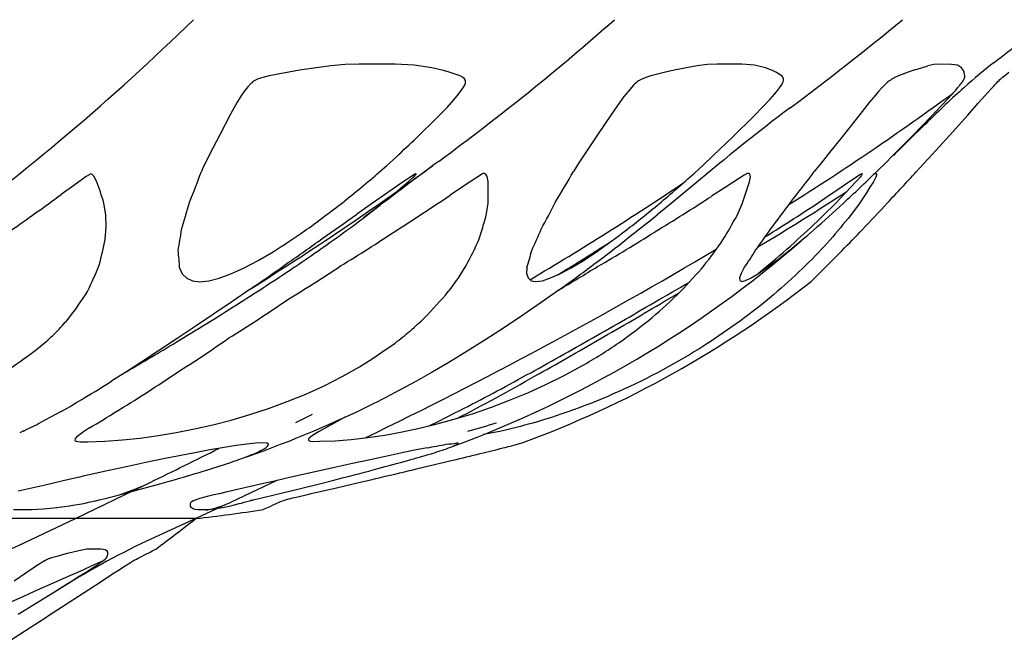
# Model space of a CAD drawing. Header units: millimetres. Extents: x 1250 to 1725, y 0 to 1655.
# Tile 177 of 256: x 1649 to 1691, y 1131 to 1157. Entities that reach past the tile are written whole.
import ezdxf

# ---------------------------------------------------------------- set-up
doc = ezdxf.new("R2010")
doc.units = ezdxf.units.MM
doc.header["$MEASUREMENT"] = 0
doc.layers.add('Crea2D$visibili$tangenti', color=7, linetype='Continuous', true_color=0x000000)

msp = doc.modelspace()

# ---------------------------------------------------------------- linework, layer by layer
at = {"layer": 'Crea2D$visibili$tangenti'}
for p, q in [((1660.987, 1155.144), (1659.687, 1154.898)), ((1662.318, 1155.329), (1660.987, 1155.144)), ((1662.933, 1155.379), (1662.318, 1155.329)), ((1663.524, 1155.393), (1662.933, 1155.379)), ((1665.068, 1155.39), (1663.524, 1155.393)), ((1665.881, 1155.349), (1665.068, 1155.39)), ((1666.628, 1155.235), (1665.881, 1155.349)), ((1667.125, 1155.123), (1666.628, 1155.235)), ((1667.37, 1155.055), (1667.125, 1155.123)), ((1676.973, 1155.14), (1676.598, 1155.053)), ((1677.955, 1155.326), (1676.973, 1155.14)), ((1678.396, 1155.376), (1677.955, 1155.326)), ((1678.809, 1155.39), (1678.396, 1155.376)), ((1679.864, 1155.387), (1678.809, 1155.39)), ((1680.404, 1155.346), (1679.864, 1155.387)), ((1680.874, 1155.232), (1680.404, 1155.346)), ((1681.17, 1155.12), (1680.874, 1155.232)), ((1681.31, 1155.052), (1681.17, 1155.12)), ((1687.201, 1155.138), (1686.958, 1155.051)), ((1688.056, 1155.374), (1687.803, 1155.324)), ((1688.277, 1155.389), (1688.056, 1155.374)), ((1688.811, 1155.386), (1688.277, 1155.389)), ((1689.06, 1155.345), (1688.811, 1155.386)), ((1689.235, 1155.231), (1689.06, 1155.345)), ((1689.322, 1155.118), (1689.235, 1155.231)), ((1689.352, 1155.05), (1689.322, 1155.118)), ((1659.08, 1154.7), (1659.045, 1154.679)), ((1659.129, 1154.726), (1659.08, 1154.7)), ((1659.194, 1154.755), (1659.129, 1154.726)), ((1659.267, 1154.783), (1659.194, 1154.755)), ((1659.47, 1154.845), (1659.267, 1154.783)), ((1659.687, 1154.898), (1659.47, 1154.845)), ((1667.837, 1154.893), (1667.37, 1155.055)), ((1667.944, 1154.838), (1667.837, 1154.893)), ((1668.025, 1154.774), (1667.944, 1154.838)), ((1668.07, 1154.695), (1668.025, 1154.774)), ((1668.074, 1154.645), (1668.07, 1154.695)), ((1675.503, 1154.71), (1675.451, 1154.679)), ((1675.567, 1154.744), (1675.503, 1154.71)), ((1675.634, 1154.775), (1675.567, 1154.744)), ((1675.803, 1154.839), (1675.634, 1154.775)), ((1675.977, 1154.893), (1675.803, 1154.839)), ((1676.598, 1155.053), (1675.977, 1154.893)), ((1681.562, 1154.89), (1681.31, 1155.052)), ((1681.613, 1154.835), (1681.562, 1154.89)), ((1681.643, 1154.77), (1681.613, 1154.835)), ((1681.644, 1154.69), (1681.643, 1154.77)), ((1686.184, 1154.7), (1686.135, 1154.664)), ((1686.239, 1154.737), (1686.184, 1154.7)), ((1686.294, 1154.77), (1686.239, 1154.737)), ((1686.419, 1154.835), (1686.294, 1154.77)), ((1686.542, 1154.89), (1686.419, 1154.835)), ((1686.958, 1155.051), (1686.542, 1154.89)), ((1689.307, 1154.689), (1689.35, 1154.768)), ((1689.35, 1154.768), (1689.372, 1154.833)), ((1689.38, 1154.888), (1689.352, 1155.05)), ((1689.372, 1154.833), (1689.38, 1154.888)), ((1690.788, 1154.648), (1690.837, 1154.695)), ((1690.837, 1154.695), (1690.877, 1154.733)), ((1690.877, 1154.733), (1690.914, 1154.767)), ((1690.914, 1154.767), (1690.99, 1154.833)), ((1690.99, 1154.833), (1691.057, 1154.888)), ((1691.057, 1154.888), (1691.254, 1155.05)), ((1658.777, 1154.42), (1658.655, 1154.266)), ((1658.907, 1154.563), (1658.777, 1154.42)), ((1658.931, 1154.587), (1658.907, 1154.563)), ((1658.983, 1154.633), (1658.931, 1154.587)), ((1659.005, 1154.65), (1658.983, 1154.633)), ((1659.023, 1154.664), (1659.005, 1154.65)), ((1659.045, 1154.679), (1659.023, 1154.664)), ((1667.889, 1154.266), (1667.992, 1154.42)), ((1667.992, 1154.42), (1668.003, 1154.439)), ((1668.003, 1154.439), (1668.033, 1154.499)), ((1668.033, 1154.499), (1668.065, 1154.585)), ((1668.065, 1154.585), (1668.074, 1154.645)), ((1675.15, 1154.401), (1675.018, 1154.248)), ((1675.234, 1154.492), (1675.15, 1154.401)), ((1675.264, 1154.523), (1675.234, 1154.492)), ((1675.296, 1154.554), (1675.264, 1154.523)), ((1675.345, 1154.599), (1675.296, 1154.554)), ((1675.368, 1154.618), (1675.345, 1154.599)), ((1675.388, 1154.634), (1675.368, 1154.618)), ((1675.412, 1154.652), (1675.388, 1154.634)), ((1675.451, 1154.679), (1675.412, 1154.652)), ((1681.269, 1154.134), (1681.393, 1154.283)), ((1681.393, 1154.283), (1681.501, 1154.423)), ((1681.501, 1154.423), (1681.551, 1154.494)), ((1681.551, 1154.494), (1681.584, 1154.547)), ((1681.584, 1154.547), (1681.601, 1154.579)), ((1681.601, 1154.579), (1681.63, 1154.642)), ((1681.63, 1154.642), (1681.644, 1154.69)), ((1685.828, 1154.366), (1685.699, 1154.223)), ((1685.955, 1154.502), (1685.828, 1154.366)), ((1685.976, 1154.523), (1685.955, 1154.502)), ((1686.025, 1154.57), (1685.976, 1154.523)), ((1686.049, 1154.592), (1686.025, 1154.57)), ((1686.071, 1154.611), (1686.049, 1154.592)), ((1686.097, 1154.633), (1686.071, 1154.611)), ((1686.135, 1154.664), (1686.097, 1154.633)), ((1688.878, 1154.164), (1688.987, 1154.287)), ((1688.987, 1154.287), (1689.066, 1154.379)), ((1689.066, 1154.379), (1689.12, 1154.442)), ((1689.12, 1154.442), (1689.142, 1154.469)), ((1689.142, 1154.469), (1689.168, 1154.5)), ((1689.168, 1154.5), (1689.211, 1154.554)), ((1689.211, 1154.554), (1689.233, 1154.583)), ((1689.233, 1154.583), (1689.276, 1154.643)), ((1689.276, 1154.643), (1689.307, 1154.689)), ((1690.363, 1154.189), (1690.501, 1154.341)), ((1690.501, 1154.341), (1690.582, 1154.43)), ((1690.582, 1154.43), (1690.611, 1154.461)), ((1690.611, 1154.461), (1690.643, 1154.496)), ((1690.643, 1154.496), (1690.691, 1154.547)), ((1690.691, 1154.547), (1690.715, 1154.573)), ((1690.715, 1154.573), (1690.732, 1154.59)), ((1690.732, 1154.59), (1690.788, 1154.648)), ((1658.481, 1154.022), (1658.327, 1153.776)), ((1658.655, 1154.266), (1658.481, 1154.022)), ((1667.279, 1153.55), (1667.575, 1153.874)), ((1667.575, 1153.874), (1667.772, 1154.111)), ((1667.772, 1154.111), (1667.889, 1154.266)), ((1674.828, 1154.009), (1674.649, 1153.768)), ((1675.018, 1154.248), (1674.828, 1154.009)), ((1680.765, 1153.581), (1681.064, 1153.901)), ((1681.064, 1153.901), (1681.269, 1154.134)), ((1685.497, 1153.988), (1685.301, 1153.751)), ((1685.699, 1154.223), (1685.497, 1153.988)), ((1688.373, 1153.613), (1688.669, 1153.932)), ((1688.669, 1153.932), (1688.878, 1154.164)), ((1689.949, 1153.725), (1690.234, 1154.045)), ((1690.234, 1154.045), (1690.363, 1154.189)), ((1658.327, 1153.776), (1658.04, 1153.259)), ((1666.867, 1153.129), (1667.279, 1153.55)), ((1674.649, 1153.768), (1674.296, 1153.255)), ((1680.355, 1153.162), (1680.765, 1153.581)), ((1685.301, 1153.751), (1684.893, 1153.241)), ((1687.976, 1153.194), (1688.373, 1153.613)), ((1689.502, 1153.221), (1689.949, 1153.725)), ((1658.04, 1153.259), (1657.578, 1152.385)), ((1665.981, 1152.257), (1666.867, 1153.129)), ((1674.296, 1153.255), (1673.708, 1152.382)), ((1679.478, 1152.291), (1680.355, 1153.162)), ((1684.893, 1153.241), (1684.199, 1152.37)), ((1687.134, 1152.323), (1687.976, 1153.194)), ((1688.723, 1152.35), (1689.502, 1153.221)), ((1657.578, 1152.385), (1657.153, 1151.564)), ((1673.708, 1152.382), (1673.157, 1151.562)), ((1678.629, 1151.476), (1679.478, 1152.291)), ((1684.199, 1152.37), (1683.541, 1151.552)), ((1686.325, 1151.507), (1687.134, 1152.323)), ((1687.978, 1151.534), (1688.723, 1152.35)), ((1657.153, 1151.564), (1656.968, 1151.185)), ((1664.707, 1151.066), (1665.118, 1151.44)), ((1673.157, 1151.562), (1672.91, 1151.185)), ((1678.229, 1151.102), (1678.629, 1151.476)), ((1683.541, 1151.552), (1683.24, 1151.176)), ((1685.947, 1151.133), (1686.325, 1151.507)), ((1687.632, 1151.158), (1687.978, 1151.534)), ((1656.877, 1150.994), (1656.798, 1150.815)), ((1656.968, 1151.185), (1656.877, 1150.994)), ((1664.499, 1150.881), (1664.707, 1151.066)), ((1672.787, 1150.995), (1672.677, 1150.818)), ((1672.91, 1151.185), (1672.787, 1150.995)), ((1677.838, 1150.745), (1678.026, 1150.916)), ((1678.026, 1150.916), (1678.229, 1151.102)), ((1683.089, 1150.987), (1682.952, 1150.812)), ((1683.24, 1151.176), (1683.089, 1150.987)), ((1685.581, 1150.776), (1685.757, 1150.947)), ((1685.757, 1150.947), (1685.947, 1151.133)), ((1687.3, 1150.797), (1687.459, 1150.971)), ((1687.459, 1150.971), (1687.632, 1151.158)), ((1651.886, 1150.593), (1651.347, 1150.216)), ((1652.079, 1150.717), (1651.886, 1150.593)), ((1652.13, 1150.688), (1652.079, 1150.717)), ((1652.206, 1150.613), (1652.13, 1150.688)), ((1652.321, 1150.407), (1652.206, 1150.613)), ((1664.304, 1150.711), (1664.499, 1150.881)), ((1665.738, 1150.59), (1665.448, 1150.395)), ((1665.632, 1150.385), (1665.82, 1150.553)), ((1665.847, 1150.66), (1665.738, 1150.59)), ((1665.82, 1150.553), (1665.888, 1150.617)), ((1665.908, 1150.696), (1665.847, 1150.66)), ((1665.888, 1150.617), (1665.941, 1150.67)), ((1665.928, 1150.708), (1665.908, 1150.696)), ((1665.948, 1150.717), (1665.928, 1150.708)), ((1665.941, 1150.67), (1665.967, 1150.701)), ((1665.969, 1150.725), (1665.948, 1150.717)), ((1665.967, 1150.701), (1665.977, 1150.717)), ((1668.547, 1150.562), (1667.986, 1150.191)), ((1668.8, 1150.718), (1668.547, 1150.562)), ((1668.822, 1150.73), (1668.8, 1150.718)), ((1668.838, 1150.739), (1668.822, 1150.73)), ((1668.882, 1150.726), (1668.842, 1150.739)), ((1668.949, 1150.671), (1668.882, 1150.726)), ((1668.993, 1150.594), (1668.949, 1150.671)), ((1669.033, 1150.388), (1668.993, 1150.594)), ((1678.176, 1150.567), (1678.253, 1150.626)), ((1679.716, 1150.504), (1679.147, 1150.136)), ((1679.962, 1150.656), (1679.716, 1150.504)), ((1680.043, 1150.703), (1679.962, 1150.656)), ((1680.078, 1150.721), (1680.043, 1150.703)), ((1680.092, 1150.727), (1680.078, 1150.721)), ((1680.111, 1150.732), (1680.1, 1150.73)), ((1680.125, 1150.734), (1680.111, 1150.732)), ((1680.152, 1150.731), (1680.125, 1150.734)), ((1680.184, 1150.716), (1680.152, 1150.731)), ((1680.219, 1150.66), (1680.184, 1150.716)), ((1680.192, 1150.378), (1680.228, 1150.583)), ((1680.228, 1150.583), (1680.219, 1150.66)), ((1684.517, 1150.431), (1684.75, 1150.59)), ((1684.905, 1150.578), (1684.727, 1150.376)), ((1684.75, 1150.59), (1684.818, 1150.635)), ((1684.818, 1150.635), (1684.866, 1150.666)), ((1684.866, 1150.666), (1684.895, 1150.684)), ((1684.895, 1150.684), (1684.913, 1150.694)), ((1684.963, 1150.652), (1684.905, 1150.578)), ((1684.913, 1150.694), (1684.93, 1150.704)), ((1684.93, 1150.704), (1684.961, 1150.719)), ((1684.961, 1150.719), (1684.975, 1150.724)), ((1684.995, 1150.708), (1684.963, 1150.652)), ((1684.991, 1150.725), (1684.997, 1150.717)), ((1685.48, 1150.697), (1685.508, 1150.711)), ((1651.347, 1150.216), (1650.809, 1149.827)), ((1665.448, 1150.395), (1664.103, 1149.466)), ((1665.187, 1150.004), (1665.632, 1150.385)), ((1667.986, 1150.191), (1667.414, 1149.805)), ((1669.033, 1149.443), (1669.033, 1150.388)), ((1677.845, 1150.271), (1676.847, 1149.45)), ((1679.147, 1150.136), (1678.562, 1149.754)), ((1679.882, 1149.435), (1680.192, 1150.378)), ((1684.727, 1150.376), (1683.841, 1149.44)), ((1683.977, 1150.059), (1684.517, 1150.431)), ((1683.409, 1149.674), (1683.977, 1150.059)), ((1652.712, 1148.966), (1652.634, 1149.465)), ((1664.103, 1149.466), (1663.415, 1148.983)), ((1668.957, 1148.946), (1669.033, 1149.443)), ((1676.847, 1149.45), (1676.25, 1148.966)), ((1679.657, 1148.94), (1679.882, 1149.435)), ((1683.841, 1149.44), (1683.35, 1148.949)), ((1652.73, 1148.446), (1652.712, 1148.966)), ((1652.691, 1147.915), (1652.73, 1148.446)), ((1680.87, 1148.041), (1681.036, 1148.144)), ((1659.22, 1147.016), (1659.86, 1147.39)), ((1673.128, 1147.036), (1673.7, 1147.415)), ((1681.387, 1147.049), (1681.872, 1147.432)), ((1683.756, 1147.054), (1684.136, 1147.441)), ((1658.588, 1146.685), (1659.22, 1147.016)), ((1667.748, 1146.246), (1668.103, 1146.806)), ((1672.574, 1146.7), (1673.128, 1147.036)), ((1679.964, 1146.712), (1679.835, 1146.463)), ((1681.003, 1146.823), (1680.567, 1146.465)), ((1680.932, 1146.71), (1681.387, 1147.049)), ((1683.167, 1146.464), (1683.419, 1146.714)), ((1683.419, 1146.714), (1683.756, 1147.054)), ((1655.865, 1146.7), (1655.982, 1146.451)), ((1655.982, 1146.451), (1656.169, 1146.262)), ((1657.554, 1146.261), (1658.055, 1146.444)), ((1658.055, 1146.444), (1658.588, 1146.685)), ((1670.684, 1146.708), (1670.678, 1146.459)), ((1670.678, 1146.459), (1670.74, 1146.269)), ((1671.702, 1146.269), (1672.117, 1146.455)), ((1672.013, 1146.407), (1672.368, 1146.628)), ((1672.117, 1146.455), (1672.574, 1146.7)), ((1679.835, 1146.463), (1679.768, 1146.273)), ((1680.261, 1146.272), (1680.571, 1146.461)), ((1680.571, 1146.461), (1680.932, 1146.71)), ((1682.975, 1146.274), (1683.167, 1146.464)), ((1656.169, 1146.262), (1656.418, 1146.148)), ((1656.418, 1146.148), (1656.736, 1146.109)), ((1656.736, 1146.109), (1657.117, 1146.149)), ((1657.117, 1146.149), (1657.554, 1146.261)), ((1670.74, 1146.269), (1670.87, 1146.154)), ((1670.87, 1146.154), (1671.074, 1146.114)), ((1671.074, 1146.114), (1671.356, 1146.154)), ((1671.356, 1146.154), (1671.702, 1146.269)), ((1679.768, 1146.273), (1679.774, 1146.157)), ((1679.774, 1146.157), (1679.858, 1146.117)), ((1679.858, 1146.117), (1680.023, 1146.157)), ((1680.023, 1146.157), (1680.261, 1146.272)), ((1682.816, 1146.117), (1682.857, 1146.158)), ((1682.857, 1146.158), (1682.975, 1146.274)), ((1658.883, 1145.796), (1658.102, 1145.258)), ((1672.061, 1145.76), (1671.301, 1145.222)), ((1658.102, 1145.258), (1657.316, 1144.723)), ((1671.301, 1145.222), (1670.515, 1144.681)), ((1657.316, 1144.723), (1656.537, 1144.199)), ((1670.515, 1144.681), (1669.726, 1144.154)), ((1656.537, 1144.199), (1655.763, 1143.683)), ((1669.726, 1144.154), (1668.936, 1143.641)), ((1655.763, 1143.683), (1655.003, 1143.182)), ((1668.936, 1143.641), (1668.145, 1143.144)), ((1655.003, 1143.182), (1654.255, 1142.695)), ((1668.145, 1143.144), (1667.352, 1142.662)), ((1654.255, 1142.695), (1653.594, 1142.269)), ((1667.352, 1142.662), (1666.639, 1142.243)), ((1672.272, 1142.103), (1673.038, 1142.519)), ((1653.594, 1142.269), (1652.975, 1141.877)), ((1662.801, 1142.059), (1663.549, 1142.479)), ((1666.639, 1142.243), (1665.95, 1141.853)), ((1671.503, 1141.721), (1672.272, 1142.103)), ((1661.251, 1141.316), (1662.032, 1141.671)), ((1662.032, 1141.671), (1662.801, 1142.059)), ((1665.95, 1141.853), (1665.284, 1141.49)), ((1670.727, 1141.369), (1671.503, 1141.721)), ((1660.459, 1140.993), (1661.251, 1141.316)), ((1665.284, 1141.49), (1664.641, 1141.156)), ((1669.952, 1141.048), (1670.727, 1141.369)), ((1659.658, 1140.699), (1660.459, 1140.993)), ((1664.641, 1141.156), (1664.408, 1141.039)), ((1669.179, 1140.756), (1669.952, 1141.048)), ((1650.81, 1140.575), (1650.358, 1140.325)), ((1658.071, 1140.207), (1658.861, 1140.438)), ((1658.861, 1140.438), (1659.658, 1140.699)), ((1660.822, 1140.099), (1661.543, 1140.459)), ((1666.905, 1140.151), (1667.618, 1140.51)), ((1667.628, 1140.253), (1668.403, 1140.492)), ((1668.403, 1140.492), (1669.179, 1140.756)), ((1650.358, 1140.325), (1649.937, 1140.102)), ((1656.503, 1139.825), (1657.285, 1140.003)), ((1657.285, 1140.003), (1658.071, 1140.207)), ((1662.72, 1140.218), (1662.082, 1139.865)), ((1662.917, 1140.327), (1662.72, 1140.218)), ((1666.106, 1139.859), (1666.862, 1140.043)), ((1666.515, 1139.957), (1666.905, 1140.151)), ((1666.862, 1140.043), (1667.628, 1140.253)), ((1649.2, 1139.739), (1649.043, 1139.667)), ((1651.759, 1139.7), (1651.532, 1139.538)), ((1652.021, 1139.867), (1651.759, 1139.7)), ((1654.946, 1139.542), (1655.722, 1139.671)), ((1655.722, 1139.671), (1656.503, 1139.825)), ((1661.792, 1139.701), (1661.538, 1139.544)), ((1662.082, 1139.865), (1661.792, 1139.701)), ((1664.622, 1139.567), (1665.36, 1139.7)), ((1665.36, 1139.7), (1666.106, 1139.859)), ((1651.405, 1139.399), (1651.398, 1139.353)), ((1651.398, 1139.353), (1651.415, 1139.325)), ((1651.454, 1139.466), (1651.405, 1139.399)), ((1651.415, 1139.325), (1651.437, 1139.311)), ((1651.437, 1139.311), (1651.474, 1139.298)), ((1651.532, 1139.538), (1651.454, 1139.466)), ((1651.474, 1139.298), (1651.511, 1139.29)), ((1651.511, 1139.29), (1651.618, 1139.281)), ((1651.618, 1139.281), (1651.935, 1139.283)), ((1651.935, 1139.283), (1652.682, 1139.31)), ((1652.682, 1139.31), (1653.428, 1139.359)), ((1653.428, 1139.359), (1654.181, 1139.437)), ((1654.181, 1139.437), (1654.946, 1139.542)), ((1658.736, 1139.181), (1658.277, 1139.118)), ((1659.113, 1139.221), (1658.736, 1139.181)), ((1659.401, 1139.234), (1659.113, 1139.221)), ((1659.585, 1139.218), (1659.401, 1139.234)), ((1659.667, 1139.175), (1659.585, 1139.218)), ((1661.385, 1139.417), (1661.361, 1139.373)), ((1661.361, 1139.373), (1661.363, 1139.346)), ((1661.363, 1139.346), (1661.377, 1139.331)), ((1661.377, 1139.331), (1661.406, 1139.317)), ((1661.45, 1139.479), (1661.385, 1139.417)), ((1661.406, 1139.317), (1661.44, 1139.308)), ((1661.44, 1139.308), (1661.544, 1139.297)), ((1661.538, 1139.544), (1661.45, 1139.479)), ((1661.544, 1139.297), (1661.838, 1139.299)), ((1661.838, 1139.299), (1662.507, 1139.326)), ((1662.507, 1139.326), (1663.19, 1139.377)), ((1663.19, 1139.377), (1663.896, 1139.458)), ((1663.896, 1139.458), (1664.622, 1139.567)), ((1667.758, 1139.214), (1667.692, 1139.229)), ((1667.718, 1139.172), (1667.758, 1139.214)), ((1670.27, 1139.172), (1670.428, 1139.214)), ((1670.428, 1139.214), (1670.484, 1139.228)), ((1656.513, 1138.811), (1655.852, 1138.683)), ((1657.152, 1138.929), (1656.513, 1138.811)), ((1657.766, 1139.036), (1657.152, 1138.929)), ((1658.277, 1139.118), (1657.766, 1139.036)), ((1665.29, 1138.79), (1664.661, 1138.656)), ((1665.885, 1138.914), (1665.29, 1138.79)), ((1666.429, 1139.024), (1665.885, 1138.914)), ((1654.421, 1138.391), (1653.659, 1138.229)), ((1655.18, 1138.548), (1654.421, 1138.391)), ((1655.852, 1138.683), (1655.18, 1138.548)), ((1663.248, 1138.35), (1662.479, 1138.18)), ((1664.004, 1138.515), (1663.248, 1138.35)), ((1664.661, 1138.656), (1664.004, 1138.515)), ((1652.84, 1138.052), (1652.003, 1137.866)), ((1653.659, 1138.229), (1652.84, 1138.052)), ((1661.651, 1137.996), (1660.806, 1137.806)), ((1662.479, 1138.18), (1661.651, 1137.996)), ((1651.146, 1137.669), (1650.133, 1137.432)), ((1651.598, 1137.774), (1651.146, 1137.669)), ((1651.815, 1137.824), (1651.598, 1137.774)), ((1652.003, 1137.866), (1651.815, 1137.824)), ((1654.189, 1137.254), (1655.08, 1137.499)), ((1655.08, 1137.499), (1655.484, 1137.613)), ((1655.484, 1137.613), (1655.685, 1137.67)), ((1655.685, 1137.67), (1655.866, 1137.723)), ((1659.443, 1137.492), (1657.842, 1137.125)), ((1660.01, 1137.623), (1658.067, 1136.707)), ((1659.922, 1137.603), (1659.443, 1137.492)), ((1660.39, 1137.711), (1659.922, 1137.603)), ((1660.61, 1137.762), (1660.39, 1137.711)), ((1660.806, 1137.806), (1660.61, 1137.762)), ((1660.976, 1137.275), (1661.945, 1137.518)), ((1661.945, 1137.518), (1662.386, 1137.63)), ((1662.386, 1137.63), (1662.605, 1137.686)), ((1662.558, 1137.314), (1663.568, 1137.552)), ((1662.605, 1137.686), (1662.799, 1137.736)), ((1663.568, 1137.552), (1664.023, 1137.661)), ((1664.023, 1137.661), (1664.247, 1137.714)), ((1664.247, 1137.714), (1664.439, 1137.76)), ((1650.133, 1137.432), (1648.98, 1137.165)), ((1651.428, 1136.005), (1654.366, 1137.425)), ((1653.241, 1137.003), (1654.189, 1137.254)), ((1657.565, 1137.062), (1657.326, 1137.008)), ((1657.842, 1137.125), (1657.565, 1137.062)), ((1659.954, 1137.027), (1660.976, 1137.275)), ((1661.275, 1137.017), (1661.485, 1137.065)), ((1661.485, 1137.065), (1662.558, 1137.314)), ((1651.315, 1136.571), (1651.691, 1136.637)), ((1651.691, 1136.637), (1651.836, 1136.665)), ((1651.836, 1136.665), (1651.988, 1136.695)), ((1651.988, 1136.695), (1652.136, 1136.727)), ((1652.136, 1136.727), (1652.252, 1136.753)), ((1652.252, 1136.753), (1652.29, 1136.763)), ((1652.29, 1136.763), (1652.439, 1136.799)), ((1652.439, 1136.799), (1652.684, 1136.861)), ((1652.684, 1136.861), (1653.241, 1137.003)), ((1656.318, 1136.629), (1656.314, 1136.565)), ((1656.327, 1136.657), (1656.318, 1136.629)), ((1656.347, 1136.688), (1656.327, 1136.657)), ((1656.385, 1136.722), (1656.347, 1136.688)), ((1656.447, 1136.758), (1656.385, 1136.722)), ((1656.57, 1136.807), (1656.447, 1136.758)), ((1656.647, 1136.833), (1656.57, 1136.807)), ((1656.724, 1136.856), (1656.647, 1136.833)), ((1656.85, 1136.891), (1656.724, 1136.856)), ((1656.924, 1136.91), (1656.85, 1136.891)), ((1656.946, 1136.915), (1656.924, 1136.91)), ((1657.043, 1136.94), (1656.946, 1136.915)), ((1657.161, 1136.969), (1657.043, 1136.94)), ((1657.326, 1137.008), (1657.161, 1136.969)), ((1658.146, 1136.572), (1658.406, 1136.638)), ((1658.406, 1136.638), (1658.509, 1136.666)), ((1658.509, 1136.666), (1658.621, 1136.697)), ((1658.621, 1136.697), (1658.74, 1136.73)), ((1658.74, 1136.73), (1658.866, 1136.764)), ((1658.866, 1136.764), (1658.925, 1136.78)), ((1658.925, 1136.78), (1658.977, 1136.794)), ((1658.981, 1136.795), (1659.003, 1136.8)), ((1659.003, 1136.8), (1659.059, 1136.814)), ((1659.059, 1136.814), (1659.248, 1136.859)), ((1659.248, 1136.859), (1659.373, 1136.889)), ((1659.373, 1136.889), (1659.954, 1137.027)), ((1659.828, 1136.57), (1659.963, 1136.635)), ((1659.963, 1136.635), (1660.02, 1136.663)), ((1660.02, 1136.663), (1660.088, 1136.694)), ((1660.088, 1136.694), (1660.168, 1136.728)), ((1660.168, 1136.728), (1660.267, 1136.764)), ((1660.267, 1136.764), (1660.329, 1136.784)), ((1660.329, 1136.784), (1660.399, 1136.806)), ((1660.399, 1136.806), (1660.427, 1136.814)), ((1660.427, 1136.814), (1660.477, 1136.828)), ((1660.477, 1136.828), (1660.487, 1136.831)), ((1660.487, 1136.831), (1660.518, 1136.839)), ((1660.518, 1136.839), (1660.581, 1136.855)), ((1660.581, 1136.855), (1660.595, 1136.858)), ((1660.595, 1136.858), (1660.613, 1136.863)), ((1660.613, 1136.863), (1660.69, 1136.881)), ((1660.69, 1136.881), (1660.791, 1136.905)), ((1660.791, 1136.905), (1660.966, 1136.946)), ((1660.966, 1136.946), (1661.275, 1137.017)), ((1648.773, 1136.385), (1649.174, 1136.382)), ((1649.174, 1136.382), (1649.573, 1136.39)), ((1649.573, 1136.39), (1649.808, 1136.4)), ((1649.808, 1136.4), (1650.06, 1136.417)), ((1650.06, 1136.417), (1650.632, 1136.475)), ((1650.632, 1136.475), (1650.841, 1136.501)), ((1650.841, 1136.501), (1651.074, 1136.534)), ((1651.074, 1136.534), (1651.315, 1136.571)), ((1656.314, 1136.565), (1656.325, 1136.518)), ((1656.325, 1136.518), (1656.428, 1136.427)), ((1656.428, 1136.427), (1656.516, 1136.401)), ((1656.516, 1136.401), (1656.654, 1136.389)), ((1657.845, 1136.603), (1656.562, 1136.005)), ((1656.654, 1136.389), (1656.859, 1136.386)), ((1656.859, 1136.386), (1657.063, 1136.393)), ((1657.334, 1136.412), (1657.001, 1136.352)), ((1657.063, 1136.393), (1657.188, 1136.403)), ((1657.188, 1136.403), (1657.333, 1136.419)), ((1657.333, 1136.419), (1657.693, 1136.477)), ((1657.693, 1136.477), (1657.983, 1136.535)), ((1657.983, 1136.535), (1658.146, 1136.572)), ((1659.439, 1136.392), (1659.453, 1136.404)), ((1659.453, 1136.404), (1659.516, 1136.431)), ((1659.516, 1136.431), (1659.726, 1136.523)), ((1659.726, 1136.523), (1659.828, 1136.57)), ((1651.428, 1136.005), (1641.316, 1136.005)), ((1656.562, 1136.005), (1651.428, 1136.005)), ((1656.562, 1136.005), (1654.456, 1135.043)), ((1651.141, 1134.528), (1651.071, 1134.51)), ((1651.692, 1134.655), (1651.141, 1134.528)), ((1651.911, 1134.689), (1651.692, 1134.655)), ((1652.093, 1134.7), (1651.911, 1134.689)), ((1652.515, 1134.698), (1652.093, 1134.7)), ((1652.694, 1134.669), (1652.515, 1134.698)), ((1652.788, 1134.591), (1652.694, 1134.669)), ((1652.804, 1134.556), (1652.788, 1134.591)), ((1652.811, 1134.514), (1652.804, 1134.556)), ((1654.485, 1134.509), (1654.52, 1134.527)), ((1654.757, 1134.654), (1654.822, 1134.688)), ((1654.822, 1134.688), (1654.847, 1134.699)), ((1650.035, 1134.158), (1649.904, 1134.077)), ((1650.072, 1134.18), (1650.037, 1134.16)), ((1650.084, 1134.187), (1650.072, 1134.18)), ((1650.097, 1134.194), (1650.084, 1134.187)), ((1650.111, 1134.201), (1650.097, 1134.194)), ((1650.139, 1134.216), (1650.111, 1134.201)), ((1650.18, 1134.235), (1650.139, 1134.216)), ((1650.228, 1134.256), (1650.18, 1134.235)), ((1650.279, 1134.277), (1650.228, 1134.256)), ((1650.401, 1134.32), (1650.279, 1134.277)), ((1650.519, 1134.357), (1650.401, 1134.32)), ((1650.631, 1134.39), (1650.519, 1134.357)), ((1650.914, 1134.468), (1650.631, 1134.39)), ((1651.071, 1134.51), (1650.914, 1134.468)), ((1652.461, 1134.101), (1652.511, 1134.135)), ((1652.511, 1134.135), (1652.536, 1134.153)), ((1652.536, 1134.153), (1652.588, 1134.19)), ((1652.588, 1134.191), (1652.627, 1134.22)), ((1652.628, 1134.221), (1652.69, 1134.273)), ((1652.69, 1134.273), (1652.733, 1134.317)), ((1652.733, 1134.317), (1652.762, 1134.355)), ((1652.762, 1134.355), (1652.78, 1134.388)), ((1652.78, 1134.388), (1652.807, 1134.467)), ((1652.807, 1134.467), (1652.811, 1134.514)), ((1653.612, 1134.029), (1653.744, 1134.112)), ((1653.744, 1134.112), (1653.754, 1134.118)), ((1653.754, 1134.118), (1653.797, 1134.145)), ((1653.797, 1134.145), (1653.818, 1134.158)), ((1653.818, 1134.158), (1653.831, 1134.165)), ((1653.831, 1134.165), (1653.886, 1134.198)), ((1653.886, 1134.198), (1653.931, 1134.224)), ((1653.931, 1134.224), (1654.022, 1134.274)), ((1654.022, 1134.274), (1654.104, 1134.317)), ((1654.104, 1134.317), (1654.179, 1134.355)), ((1654.179, 1134.355), (1654.245, 1134.388)), ((1654.245, 1134.388), (1654.403, 1134.466)), ((1654.403, 1134.466), (1654.485, 1134.509)), ((1649.62, 1133.892), (1649.302, 1133.675)), ((1649.76, 1133.984), (1649.62, 1133.892)), ((1649.904, 1134.077), (1649.76, 1133.984)), ((1651.587, 1133.537), (1651.918, 1133.747)), ((1651.918, 1133.747), (1652.147, 1133.894)), ((1652.147, 1133.894), (1652.286, 1133.984)), ((1652.286, 1133.984), (1652.424, 1134.076)), ((1652.424, 1134.076), (1652.437, 1134.085)), ((1652.437, 1134.085), (1652.461, 1134.101)), ((1653.005, 1133.638), (1653.331, 1133.849)), ((1653.331, 1133.849), (1653.47, 1133.938)), ((1653.47, 1133.938), (1653.612, 1134.029)), ((1649.302, 1133.675), (1648.805, 1133.326)), ((1651.132, 1133.252), (1651.587, 1133.537)), ((1651.553, 1132.691), (1652.476, 1133.293)), ((1652.476, 1133.293), (1653.005, 1133.638)), ((1650.164, 1132.65), (1651.132, 1133.252)), ((1649.24, 1132.082), (1650.164, 1132.65)), ((1650.673, 1132.122), (1651.553, 1132.691)), ((1648.973, 1131.92), (1649.24, 1132.082)), ((1650.268, 1131.86), (1650.673, 1132.122)), ((1648.454, 1130.678), (1649.882, 1131.609)), ((1649.882, 1131.609), (1650.066, 1131.729)), ((1650.066, 1131.729), (1650.268, 1131.86))]:
    msp.add_line(p, q, dxfattribs=at)
for points in [[(1685.529, 1150.719), (1685.555, 1150.727), (1685.571, 1150.729), (1685.592, 1150.725), (1685.608, 1150.71), (1685.609, 1150.654), (1685.584, 1150.578), (1685.475, 1150.375), (1685.33, 1150.145), (1685.179, 1149.909), (1684.865, 1149.435), (1684.501, 1148.942, -0.006707), (1683.63, 1147.894, -0.008369), (1682.594, 1146.809, -0.009624), (1681.386, 1145.701, -0.033081), (1678.508, 1143.548)], [(1667.703, 1140.276, 0.012732), (1671.017, 1142.079, 0.009218), (1673.785, 1143.664, 0.007906), (1676.556, 1145.273), (1677.188, 1145.631)], [(1678.508, 1143.548, -0.073781), (1670.938, 1140.074, -0.006028), (1669.539, 1139.72), (1668.826, 1139.583)]]:
    msp.add_lwpolyline(points, format="xyb", dxfattribs=at)
for centre, radius, start, end in [((1584.915, 1230.639), 102.461, 306.21384, 314.28661), ((1604.92, 1235.843), 104.886, 306.24818, 311.50329), ((1618.542, 1239.267), 106.617, 306.47648, 309.74724), ((1626.236, 1239.963), 106.234, 307.31243, 308.9042), ((1681.902, 1173.41), 19.024, 286.1726, 288.0711), ((1615.048, 1255.286), 125.208, 302.25611, 306.13335), ((1740.971, 1075.576), 97.797, 127.13956, 130.20169), ((1599.657, 1221.483), 95.87, 313.06303, 313.77321), ((1588.936, 1257.74), 131.997, 301.99868, 306.07476), ((1837.658, 920.768), 286.828, 126.52704, 127.33213), ((1627.9, 1161.282), 30.735, 337.4381, 340.0886), ((1603.714, 1222.615), 94.029, 308.8651, 310.11943), ((1636.908, 1170.947), 41.043, 328.4888, 330.6305), ((1617.339, 1218.897), 91.131, 310.34057, 311.59639), ((1639.429, 1183.21), 54.258, 321.5783, 323.3359), ((1628.493, 1209.605), 81.975, 312.80584, 314.13993), ((1636.249, 1196.838), 68.745, 316.45881, 317.954), ((1639.709, 1145.697), 13.463, 16.2516, 20.4792), ((1598.021, 1268.861), 142.641, 300.68909, 303.78899), ((1629.473, 1178.402), 35.662, 304.593, 306.7469), ((1635.645, 1185.662), 46.306, 305.7356, 309.6408), ((1641.393, 1187.73), 45.993, 302.7046, 304.4551), ((1648.788, 1195.019), 54.18, 301.8198, 303.3354), ((1624.509, 1241.596), 109.437, 300.80235, 303.14121), ((1650.996, 1197.679), 57.924, 302.63179, 304.02721), ((1636.968, 1154.536), 19.963, 341.927, 345.3577), ((1615.918, 1210.69), 77.112, 305.9637, 307.36406), ((1648.008, 1161.385), 26.686, 330.7605, 333.5406), ((1630.895, 1204.619), 71.482, 308.02033, 309.46645), ((1652.211, 1170.818), 36.585, 322.111, 324.3437), ((1642.633, 1194.403), 61.214, 311.17704, 312.76381), ((1650.106, 1182.359), 48.735, 315.7364, 317.5758), ((1627.652, 1179.174), 37.347, 304.1949, 306.2218), ((1598.869, 1238.72), 110.539, 304.79939, 305.72692), ((1638.758, 1190.157), 49.467, 302.1428, 303.7536), ((1643.794, 1156.016), 26.137, 341.9119, 344.3076), ((1618.522, 1220.172), 91.667, 307.99591, 309.03247), ((1645.35, 1199.229), 59.573, 301.12402, 302.49474), ((1648.454, 1166.234), 35.675, 329.0677, 331.0023), ((1646.354, 1204.416), 66.101, 301.64671, 302.87164), ((1634.536, 1199.604), 70.347, 312.70079, 313.93964), ((1643.697, 1149.839), 12.34, 348.7841, 353.0357), ((1626.645, 1199.221), 61.56, 302.65327, 304.15156), ((1623.559, 1202.246), 66.826, 303.61425, 305.84259), ((1634.265, 1194.173), 55.283, 301.0023, 303.8718), ((1656.485, 1154.385), 15.992, 334.2874, 337.8282), ((1642.478, 1191.526), 54.042, 305.2902, 306.8955), ((1639.334, 1206.482), 68.907, 299.91725, 302.28896), ((1662.232, 1161.153), 22.789, 323.0372, 325.818), ((1654.361, 1181.143), 43.511, 309.217, 311.0494), ((1661.287, 1170.367), 32.368, 314.9034, 317.1243), ((1635.852, 1151.226), 17.161, 345.1248, 348.8743), ((1613.32, 1215.224), 83.012, 304.59135, 305.86432), ((1651.015, 1184.051), 47.904, 290.1839, 310.953), ((1647.845, 1157.414), 22.868, 332.3613, 335.4163), ((1632.339, 1212.258), 76.874, 301.37933, 303.08055), ((1629.906, 1205.065), 72.755, 306.86163, 308.25524), ((1652.645, 1166.425), 32.262, 322.551, 324.9471), ((1642.784, 1191.849), 59.059, 310.32585, 311.92288), ((1648.57, 1146.45), 7.299, 1.9632, 7.7898), ((1574.794, 1323.08), 204.063, 295.85668, 300.63166), ((1663.032, 1149.276), 8.071, 341.4501, 346.9045), ((1670.265, 1153.489), 11.833, 325.0585, 329.3163), ((1637.713, 1152.733), 15.868, 333.6818, 338.1246), ((1621.134, 1201.591), 67.366, 304.08122, 305.70286), ((1628.304, 1198.301), 61.964, 301.25094, 303.76169), ((1631.025, 1215.443), 80.864, 300.4935, 301.85323), ((1635.917, 1196.471), 62.273, 305.47947, 307.17984), ((1654.153, 1167.524), 31.783, 316.607, 319.3242), ((1610.033, 1221.865), 90.653, 302.18508, 303.86909), ((1649.184, 1159.498), 22.809, 322.7309, 324.478), ((1654.703, 1181.957), 45.55, 290.2711, 308.1111), ((1625.606, 1234.682), 102.731, 299.45131, 300.42327), ((1637.611, 1154.76), 16.951, 323.0528, 327.6828), ((1648.678, 1161.586), 24.513, 316.029, 319.5616), ((1653.993, 1169.902), 33.572, 311.0476, 313.8453), ((1601.017, 1234.672), 106.298, 300.97067, 302.62101), ((1625.957, 1195.411), 60.812, 301.76532, 304.5554), ((1618.577, 1242.095), 112.669, 299.07082, 300.71037), ((1636.648, 1157.172), 19.218, 316.8274, 319.0263), ((1647.614, 1164.526), 27.355, 311.4414, 313.1443), ((1652.814, 1173.807), 37.33, 305.7289, 308.4749), ((1635.664, 1159.407), 21.486, 312.1874, 314.2761), ((1646.64, 1167.094), 29.94, 307.9713, 309.5849), ((1633.912, 1163.772), 25.948, 304.7858, 308.5788), ((1605.286, 1226.293), 96.92, 299.89601, 301.35595), ((1629.457, 1184.193), 49.518, 301.8136, 305.1575), ((1645.073, 1171.717), 34.587, 302.2888, 305.3044), ((1623.858, 1228.597), 98.325, 298.31366, 300.20258), ((1651.784, 1177.464), 40.92, 302.6361, 303.9088), ((1651.182, 1180.095), 43.47, 300.1847, 301.4343), ((1633.982, 1173.075), 37.739, 300.5876, 304.8747), ((1638.136, 1164.667), 27.195, 300.2126, 303.0694), ((1633.098, 1209.079), 76.768, 296.72201, 299.15214), ((1640.338, 1159.675), 21.782, 298.7341, 301.8147), ((1642.239, 1185.527), 49.706, 289.3797, 296.4869), ((1636.741, 1165.895), 30.182, 300.4161, 303.0171), ((1643.104, 1153.049), 14.64, 294.6094, 297.8231), ((1656.274, 1182.506), 44.398, 285.5374, 287.1852), ((1659.197, 1139.415), 0.528, 311.1235, 332.9336), ((1663.124, 1159.109), 20.356, 279.3453, 281.6678), ((1666.613, 1146.192), 7.046, 275.1043, 278.805), ((1666.248, 1142.154), 3.325, 289.3161, 296.2489), ((1667.46, 1148.953), 10.176, 282.5203, 286.0259), ((1506.416, 1440.598), 337.347, 296.05961, 296.61482), ((1652.786, 1154.111), 16.569, 289.3499, 292.1879), ((1656.844, 1143.853), 5.539, 293.3898, 299.1755), ((1657.704, 1167.418), 29.995, 285.2801, 287.2449), ((1662.697, 1152.018), 13.809, 286.4009, 289.6812), ((1657.545, 1182.121), 44.755, 282.8886, 284.4297), ((1663.089, 1163.439), 25.29, 282.8129, 285.0742), ((1647.211, 1170.202), 33.598, 287.2938, 289.2279), ((1651.317, 1188.323), 51.848, 284.5257, 286.0009), ((1650.8, 1205.285), 68.853, 282.82756, 284.06034), ((1639.835, 1193.473), 58.009, 286.04341, 287.41736), ((1643.193, 1216.104), 80.784, 284.04596, 285.16122), ((1642.527, 1234.069), 98.771, 282.81723, 283.79993), ((1650.525, 1145.932), 9.329, 287.7845, 295.9991), ((1655.838, 1141.598), 5.375, 284.8684, 294.4968), ((1649.247, 1202.082), 66.481, 276.31668, 278.81726), ((1422.602, 1619.063), 534.516, 294.8325, 295.34707), ((1605.783, 1200.742), 82.277, 306.61369, 308.10994), ((1670.547, 1101.419), 37.275, 115.5745, 122.2541), ((1653.062, 1137.527), 3.336, 295.9171, 300.5403), ((1343.344, 1822.138), 754.25, 293.645343, 294.204713)]:
    msp.add_arc(centre, radius, start, end, dxfattribs=at)
msp.add_open_spline([(1690.631, 1155.471), (1690.223, 1155.16), (1689.792, 1154.799), (1688.839, 1153.943), (1688.305, 1153.434), (1687.269, 1152.424), (1686.815, 1151.974), (1686.332, 1151.501)], degree=3, knots=[0, 0, 0, 0, 3.538937, 3.538937, 7.317574, 7.317574, 10.076382, 10.076382, 10.076382, 10.076382], dxfattribs=at)

doc.saveas('drawing.dxf')
